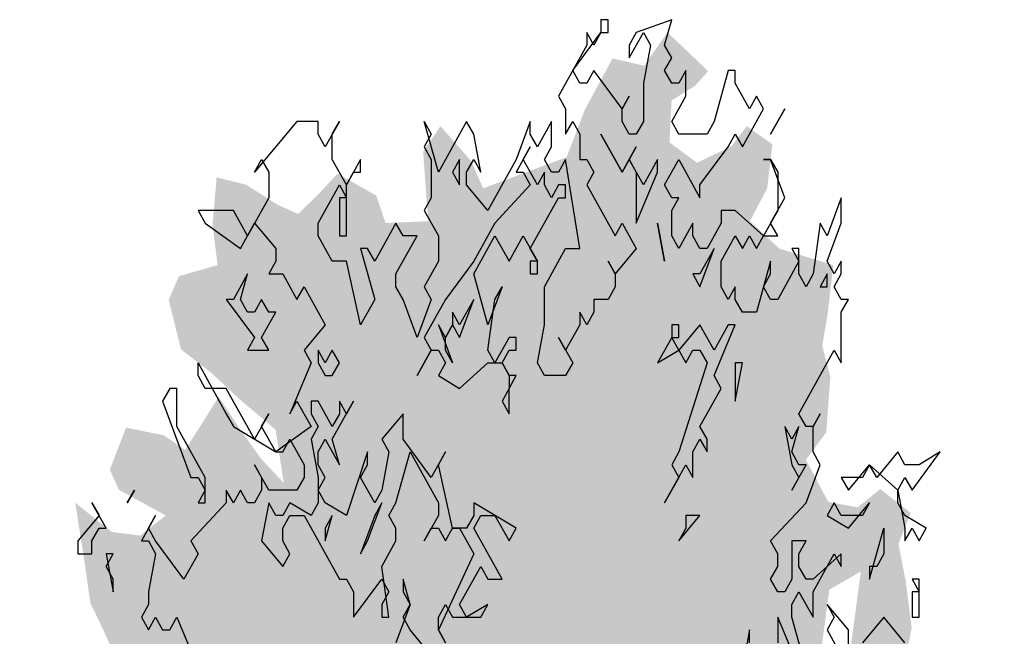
# Model space of a CAD drawing. Extents: x 2 to 315, y 0 to 17.
# Tile 36 of 69: x 173.301 to 174.791, y 7.371 to 8.303. Entities that reach past the tile are written whole.
import ezdxf

# ---------------------------------------------------------------- set-up
doc = ezdxf.new("R2010")
doc.units = 0
doc.header["$MEASUREMENT"] = 0
doc.layers.add('Süd_Ansicht_4_P_ZE_SYMBOL', color=7, linetype='Continuous')

msp = doc.modelspace()

# ---------------------------------------------------------------- hatches: boundary and pattern name
at = {"layer": 'Süd_Ansicht_4_P_ZE_SYMBOL', "linetype": 'Continuous', "lineweight": 18, "ltscale": 1000}
h = msp.add_hatch(color=255, dxfattribs=at)
h.paths.add_polyline_path([(174.497, 6.9375), (174.5447, 6.9458), (174.5878, 6.9845), (174.634, 7.0011), (174.691, 7.0177), (174.7187, 7.0482), (174.7433, 7.0316), (174.7572, 6.9502), (174.7633, 6.8921), (174.7264, 6.8423), (174.7433, 6.8146), (174.791, 6.8146), (174.7741, 6.7703), (174.7495, 6.7482), (174.7525, 6.7039), (174.7587, 6.6707), (174.7556, 6.6457), (174.7418, 6.5932), (174.7495, 6.5323), (174.7356, 6.4742), (174.7479, 6.3994), (174.6925, 6.3468), (174.6586, 6.3302), (174.597, 6.3358), (174.5355, 6.2943), (174.5462, 6.2378), (174.5339, 6.0939), (174.5031, 6.1077), (174.4554, 6.0302), (174.4323, 5.9942), (174.3815, 5.9832), (174.3307, 5.961), (174.2876, 5.8725), (174.2383, 5.8835), (174.2199, 5.914), (174.1614, 5.78), (174.129, 5.6444), (174.0998, 5.5088), (174.089, 5.4092), (174.0952, 5.3034), (174.049, 5.3261), (174.0136, 5.3034), (173.9717, 5.3034), (173.9655, 5.4092), (173.9378, 5.5503), (173.9178, 5.6306), (173.8978, 5.7274), (173.887, 5.7966), (173.8716, 5.8686), (173.8501, 5.9101), (173.8254, 5.9627), (173.7977, 6.007), (173.7592, 6.0153), (173.7346, 6.0125), (173.7361, 6.043), (173.7192, 6.0568), (173.6668, 6.0319), (173.6499, 6.007), (173.6237, 6.0291), (173.6145, 6.0513), (173.6022, 6.0263), (173.6037, 5.9627), (173.5791, 6.0402), (173.5545, 6.0872), (173.5406, 6.0125), (173.5267, 5.9793), (173.4929, 5.9931), (173.4944, 6.0651), (173.4621, 6.0734), (173.4375, 6.0762), (173.4359, 6.1537), (173.4051, 6.1564), (173.3805, 6.1537), (173.3636, 6.2035), (173.3851, 6.2395), (173.3589, 6.2616), (173.3389, 6.2782), (173.382, 6.3529), (173.4005, 6.3861), (173.3574, 6.3806), (173.3235, 6.4188), (173.3605, 6.4686), (173.3882, 6.488), (173.3759, 6.5323), (173.3297, 6.5129), (173.3012, 6.5129), (173.3112, 6.5987), (173.322, 6.6402), (173.3651, 6.6236), (173.3743, 6.6291), (173.3697, 6.69), (173.382, 6.7537), (173.3143, 6.7841), (173.3328, 6.8423), (173.3435, 6.8755), (173.3266, 6.9364), (173.3251, 7.0249), (173.3512, 7.1301), (173.402, 7.1771), (173.4344, 7.2159), (173.4821, 7.238), (173.5283, 7.2353), (173.5806, 7.2408), (173.5837, 7.2712), (173.5483, 7.2768), (173.5298, 7.2851), (173.4759, 7.2906), (173.4529, 7.3238), (173.4282, 7.3792), (173.4082, 7.4207), (173.3974, 7.4954), (173.3851, 7.5729), (173.4405, 7.5286), (173.4836, 7.5231), (173.5221, 7.5535), (173.4513, 7.5923), (173.4375, 7.6227), (173.4621, 7.6864), (173.5191, 7.6748), (173.5514, 7.6526), (173.5745, 7.6886), (173.6022, 7.7329), (173.6391, 7.6775), (173.6668, 7.6388), (173.7007, 7.6028), (173.6884, 7.6831), (173.633, 7.7301), (173.5914, 7.7689), (173.5452, 7.8048), (173.5267, 7.8796), (173.5421, 7.9155), (173.6006, 7.9322), (173.593, 7.993), (173.5991, 8.065), (173.6438, 8.0539), (173.6915, 8.0235), (173.7223, 8.0096), (173.7484, 8.0346), (173.7823, 8.0705), (173.8408, 8.0373), (173.8547, 7.9958), (173.9193, 7.9986), (173.9116, 8.1037), (173.9378, 8.1425), (173.984, 8.0899), (174.0025, 8.0484), (174.1287, 8.0954), (174.1564, 8.1674), (174.1983, 8.2449), (174.246, 8.2338), (174.2814, 8.2842), (174.343, 8.2255), (174.323, 8.2034), (174.2876, 8.1812), (174.2845, 8.1176), (174.3261, 8.0871), (174.3784, 8.112), (174.4015, 8.1425), (174.44, 8.1148), (174.4323, 8.0484), (174.4061, 7.9986), (174.4508, 7.9571), (174.5324, 7.9322), (174.5232, 7.8547), (174.5155, 7.8104), (174.5278, 7.7633), (174.5216, 7.6792), (174.4908, 7.6377), (174.5247, 7.574), (174.5693, 7.5657), (174.6032, 7.5934), (174.6494, 7.5574), (174.6309, 7.5104), (174.6417, 7.455), (174.6509, 7.3831), (174.6371, 7.3166), (174.6479, 7.2862), (174.6925, 7.3166), (174.7279, 7.2696), (174.7048, 7.2253), (174.7002, 7.1838), (174.6971, 7.1091), (174.6771, 7.0703), (174.6571, 7.1118), (174.6171, 7.1367), (174.5524, 7.0897), (174.5355, 7.0316), (174.4939, 7.0011)], flags=0)
h.paths.add_polyline_path([(173.9751, 5.9931), (173.9935, 5.9793), (173.9874, 5.8354), (173.9858, 5.7164), (173.9689, 5.8105), (173.9458, 5.8935), (173.9243, 6.0042), (173.932, 6.0208)], flags=0)
h.paths.add_polyline_path([(174.032, 5.888), (174.0567, 5.9904), (174.089, 6.0513), (174.1013, 6.0291), (174.1121, 5.9821), (174.1152, 5.8741), (174.1152, 5.7717), (174.0921, 5.6555), (174.0705, 5.5558), (174.0428, 5.4202), (174.032, 5.5642), (174.0243, 5.7773)], flags=0)
h.paths.add_polyline_path([(174.614, 6.5478), (174.6663, 6.6114), (174.6848, 6.6585), (174.5863, 6.6502), (174.5647, 6.6031)], flags=0)
h.paths.add_polyline_path([(174.5262, 7.4412), (174.574, 7.4688), (174.5524, 7.3083), (174.5093, 7.3139)], flags=0)

# ---------------------------------------------------------------- linework, layer by layer
at = {"layer": 'Süd_Ansicht_4_P_ZE_SYMBOL', "linetype": 'Continuous', "ltscale": 1000}
for p, q in [((174.1914, 8.3034), (174.1807, 8.3034)), ((174.1807, 8.3034), (174.1807, 8.2842)), ((174.1914, 8.2842), (174.1914, 8.3034)), ((174.2877, 8.3034), (174.2342, 8.2842)), ((174.277, 8.265), (174.2877, 8.3034)), ((174.1379, 8.2265), (174.1807, 8.2842)), ((174.17, 8.265), (174.1593, 8.2842)), ((174.1593, 8.2842), (174.1593, 8.265)), ((174.1807, 8.2842), (174.17, 8.265)), ((174.1807, 8.2842), (174.1914, 8.2842)), ((174.2235, 8.2457), (174.2449, 8.2842)), ((174.2342, 8.2842), (174.2235, 8.265)), ((174.2449, 8.2842), (174.2556, 8.265)), ((174.1593, 8.265), (174.1165, 8.188)), ((174.2235, 8.265), (174.2235, 8.2457)), ((174.2556, 8.265), (174.2449, 8.2073)), ((174.2877, 8.2457), (174.277, 8.265)), ((174.277, 8.2265), (174.2877, 8.2457)), ((174.1486, 8.2073), (174.1379, 8.2265)), ((174.17, 8.2265), (174.1593, 8.2073)), ((174.2128, 8.1688), (174.17, 8.2265)), ((174.2877, 8.2073), (174.277, 8.2265)), ((174.3091, 8.2265), (174.2984, 8.2073)), ((174.3091, 8.188), (174.3091, 8.2265)), ((174.3733, 8.2265), (174.3519, 8.1496)), ((174.384, 8.2265), (174.3733, 8.2265)), ((174.384, 8.2073), (174.384, 8.2265)), ((174.1593, 8.2073), (174.1486, 8.2073)), ((174.2449, 8.2073), (174.2449, 8.1496)), ((174.2984, 8.2073), (174.2877, 8.2073)), ((174.4054, 8.1688), (174.384, 8.2073)), ((174.1165, 8.188), (174.1272, 8.1688)), ((174.2128, 8.1688), (174.2235, 8.188)), ((174.2235, 8.188), (174.2128, 8.1688)), ((174.2877, 8.1496), (174.3091, 8.188)), ((174.4161, 8.188), (174.4054, 8.1688)), ((174.4268, 8.1688), (174.4161, 8.188)), ((174.1272, 8.1688), (174.1272, 8.1303)), ((174.2128, 8.1496), (174.2128, 8.1688)), ((174.3947, 8.1111), (174.4268, 8.1688)), ((174.4589, 8.1688), (174.4375, 8.1303)), ((174.4375, 8.1303), (174.4589, 8.1688)), ((173.7207, 8.1496), (173.6566, 8.0727)), ((173.7528, 8.1496), (173.7207, 8.1496)), ((173.7528, 8.1303), (173.7528, 8.1496)), ((173.7849, 8.1496), (173.7635, 8.1111)), ((173.7742, 8.1303), (173.7849, 8.1496)), ((173.9347, 8.0727), (173.9133, 8.1496)), ((173.9133, 8.1496), (173.924, 8.1303)), ((173.9775, 8.1496), (173.9347, 8.0727)), ((173.9882, 8.1303), (173.9775, 8.1496)), ((174.0738, 8.1496), (174.0524, 8.0919)), ((174.0738, 8.1303), (174.0738, 8.1496)), ((174.1059, 8.1496), (174.0845, 8.1111)), ((174.1059, 8.1111), (174.1059, 8.1496)), ((174.1272, 8.1303), (174.1379, 8.1496)), ((174.1379, 8.1496), (174.1486, 8.1303)), ((174.2235, 8.1303), (174.2128, 8.1496)), ((174.2449, 8.1496), (174.2342, 8.1303)), ((174.2984, 8.1303), (174.2877, 8.1496)), ((174.3519, 8.1496), (174.3412, 8.1303)), ((173.7635, 8.1111), (173.7528, 8.1303)), ((173.7742, 8.0919), (173.7742, 8.1303)), ((173.924, 8.1303), (173.9133, 8.1111)), ((173.9989, 8.0727), (173.9882, 8.1303)), ((174.0845, 8.1111), (174.0738, 8.1303)), ((174.1486, 8.1303), (174.1486, 8.0919)), ((174.2128, 8.0727), (174.1807, 8.1303)), ((174.1807, 8.1303), (174.2128, 8.0727)), ((174.2342, 8.1303), (174.2235, 8.1303)), ((174.3412, 8.1303), (174.2984, 8.1303)), ((174.3733, 8.1111), (174.384, 8.1303)), ((174.384, 8.1303), (174.3947, 8.1111)), ((173.9133, 8.1111), (173.924, 8.0919)), ((174.0738, 8.1111), (174.0524, 8.0727)), ((174.0631, 8.0919), (174.0738, 8.1111)), ((174.0952, 8.0919), (174.1059, 8.1111)), ((174.2342, 8.1111), (174.2128, 8.0727)), ((174.2235, 8.0919), (174.2342, 8.1111)), ((174.3305, 8.0534), (174.3733, 8.1111)), ((173.6566, 8.0727), (173.6673, 8.0919)), ((173.6673, 8.0919), (173.678, 8.0727)), ((173.7956, 8.0534), (173.7742, 8.0919)), ((173.817, 8.0919), (173.7956, 8.0534)), ((173.817, 8.0727), (173.817, 8.0919)), ((173.924, 8.0919), (173.924, 8.0342)), ((173.9668, 8.0919), (173.9561, 8.0727)), ((173.9668, 8.0534), (173.9668, 8.0919)), ((173.9775, 8.0727), (173.9882, 8.0919)), ((173.9882, 8.0919), (173.9989, 8.0727)), ((174.0524, 8.0919), (174.0096, 8.015)), ((174.0845, 8.0534), (174.0631, 8.0919)), ((174.1059, 8.0727), (174.0952, 8.0919)), ((174.1272, 8.0919), (174.1165, 8.0727)), ((174.1486, 7.9573), (174.1272, 8.0919)), ((174.1486, 8.0919), (174.1593, 8.0919)), ((174.1593, 8.0919), (174.17, 8.0727)), ((174.2128, 8.0727), (174.2235, 8.0919)), ((174.2235, 8.0919), (174.2342, 8.0727)), ((174.2449, 8.0534), (174.2235, 8.0919)), ((174.2663, 8.0919), (174.2449, 8.0534)), ((174.2663, 8.0727), (174.2663, 8.0919)), ((174.277, 8.0534), (174.2984, 8.0919)), ((174.2984, 8.0919), (174.3305, 8.0342)), ((174.4375, 8.0919), (174.4268, 8.0919)), ((174.4268, 8.0919), (174.4375, 8.0919)), ((174.4589, 8.0342), (174.4375, 8.0919)), ((174.4375, 8.0919), (174.4482, 8.0727)), ((173.678, 8.0727), (173.678, 8.0342)), ((173.7956, 8.0534), (173.8063, 8.0727)), ((173.8063, 8.0727), (173.817, 8.0727)), ((173.9561, 8.0727), (173.9668, 8.0534)), ((173.9775, 8.0534), (173.9775, 8.0727)), ((174.0524, 8.0727), (174.0631, 8.0727)), ((174.0631, 8.0727), (174.0738, 8.0534)), ((174.0952, 8.0727), (174.0845, 8.0534)), ((174.0952, 8.0534), (174.0952, 8.0727)), ((174.1165, 8.0727), (174.1059, 8.0727)), ((174.17, 8.0727), (174.1593, 8.0534)), ((174.2342, 8.0727), (174.2342, 7.9957)), ((174.2342, 7.9957), (174.2663, 8.0727)), ((174.4482, 8.0727), (174.4482, 8.015)), ((173.7528, 7.9957), (173.7849, 8.0534)), ((173.7849, 8.0534), (173.7956, 8.0342)), ((173.7956, 7.9765), (173.7956, 8.0534)), ((174.0096, 8.015), (173.9775, 8.0534)), ((174.0738, 8.0534), (174.0203, 7.9957)), ((174.1059, 8.0342), (174.0952, 8.0534)), ((174.1165, 8.0534), (174.1059, 8.0342)), ((174.1272, 8.0534), (174.1165, 8.0534)), ((174.1272, 8.0342), (174.1272, 8.0534)), ((174.1593, 8.0534), (174.2021, 7.9765)), ((174.2877, 8.0342), (174.277, 8.0534)), ((174.3305, 8.0342), (174.3305, 8.0534)), ((173.678, 8.0342), (173.6459, 7.9765)), ((173.7956, 8.0342), (173.7849, 8.0342)), ((173.7849, 8.0342), (173.7849, 7.9765)), ((173.924, 8.0342), (173.9133, 8.015)), ((174.0738, 7.9573), (174.1165, 8.0342)), ((174.1165, 8.0342), (174.1272, 8.0342)), ((174.2877, 8.015), (174.2984, 8.0342)), ((174.2984, 8.0342), (174.2877, 8.0342)), ((174.4375, 7.9957), (174.4589, 8.0342)), ((174.5444, 8.0342), (174.5231, 7.9765)), ((174.5444, 7.9957), (174.5444, 8.0342)), ((173.6245, 8.015), (173.571, 8.015)), ((173.571, 8.015), (173.5817, 7.9957)), ((173.6459, 7.9765), (173.6245, 8.015)), ((173.9133, 8.015), (173.9347, 7.9765)), ((174.2877, 7.9765), (174.2877, 8.015)), ((174.384, 8.015), (174.3626, 8.015)), ((174.3626, 8.015), (174.3626, 7.9957)), ((174.4268, 7.9765), (174.384, 8.015)), ((174.4482, 8.015), (174.4268, 7.9765)), ((173.5817, 7.9957), (173.6352, 7.9573)), ((173.6352, 7.9573), (173.6566, 7.9957)), ((173.6566, 7.9957), (173.6886, 7.9573)), ((173.7528, 7.9765), (173.7528, 7.9957)), ((173.8705, 7.9957), (173.8384, 7.938)), ((173.8812, 7.9765), (173.8705, 7.9957)), ((174.0203, 7.9957), (173.9882, 7.938)), ((174.2021, 7.9765), (174.2128, 7.9957)), ((174.2128, 7.9957), (174.2342, 7.9573)), ((174.2663, 7.9957), (174.277, 7.938)), ((174.277, 7.938), (174.2663, 7.9957)), ((174.3198, 7.9957), (174.2984, 7.9573)), ((174.3198, 7.9765), (174.3198, 7.9957)), ((174.3626, 7.9957), (174.3412, 7.9573)), ((174.4482, 7.9765), (174.4375, 7.9957)), ((174.5124, 7.9957), (174.5017, 7.9188)), ((174.5231, 7.9765), (174.5124, 7.9957)), ((174.5231, 7.938), (174.5444, 7.9957)), ((173.7742, 7.938), (173.7528, 7.9765)), ((173.7849, 7.9765), (173.7956, 7.9765)), ((173.8705, 7.9188), (173.9026, 7.9765)), ((173.9026, 7.9765), (173.8812, 7.9765)), ((173.9347, 7.9765), (173.9347, 7.938)), ((173.9882, 7.9188), (174.0203, 7.9765)), ((174.0203, 7.9765), (174.0417, 7.938)), ((174.0417, 7.938), (174.0631, 7.9765)), ((174.0631, 7.9765), (174.0845, 7.938)), ((174.2984, 7.9573), (174.2877, 7.9765)), ((174.3305, 7.9573), (174.3198, 7.9765)), ((174.3626, 7.938), (174.384, 7.9765)), ((174.384, 7.9765), (174.3947, 7.9573)), ((174.3947, 7.9573), (174.4054, 7.9765)), ((174.4054, 7.9765), (174.4161, 7.9573)), ((174.4161, 7.9573), (174.4268, 7.9765)), ((174.4268, 7.9765), (174.4482, 7.9765)), ((173.6886, 7.9573), (173.6886, 7.938)), ((173.8277, 7.9573), (173.817, 7.9573)), ((173.817, 7.9573), (173.8384, 7.8803)), ((173.8384, 7.938), (173.8277, 7.9573)), ((174.0845, 7.938), (174.0738, 7.9573)), ((174.0952, 7.8996), (174.1272, 7.9573)), ((174.1272, 7.9573), (174.1486, 7.9573)), ((174.2342, 7.9573), (174.2021, 7.9188)), ((174.3412, 7.9573), (174.3305, 7.9573)), ((174.3305, 7.8996), (174.3519, 7.9573)), ((174.3519, 7.9573), (174.3305, 7.9188)), ((174.4803, 7.9573), (174.4696, 7.9573)), ((174.4696, 7.9573), (174.4803, 7.938)), ((174.4803, 7.9188), (174.4803, 7.9573)), ((173.6886, 7.938), (173.678, 7.9188)), ((173.7956, 7.938), (173.7742, 7.938)), ((173.817, 7.8419), (173.7956, 7.938)), ((173.9347, 7.938), (173.9133, 7.8996)), ((173.9882, 7.938), (173.9454, 7.8803)), ((174.0845, 7.938), (174.0738, 7.938)), ((174.0738, 7.938), (174.0738, 7.9188)), ((174.0845, 7.9188), (174.0845, 7.938)), ((174.2021, 7.9188), (174.1914, 7.938)), ((174.1914, 7.938), (174.2021, 7.9188)), ((174.3626, 7.8996), (174.3626, 7.938)), ((174.4375, 7.938), (174.4161, 7.8611)), ((174.4375, 7.9188), (174.4375, 7.938)), ((174.4803, 7.938), (174.4482, 7.8803)), ((174.5338, 7.9188), (174.5231, 7.938)), ((174.5444, 7.938), (174.5338, 7.9188)), ((174.5444, 7.9188), (174.5444, 7.938)), ((173.6459, 7.9188), (173.6245, 7.8803)), ((173.6352, 7.8803), (173.6459, 7.9188)), ((173.678, 7.9188), (173.6993, 7.9188)), ((173.6993, 7.9188), (173.7207, 7.8803)), ((173.8705, 7.8996), (173.8705, 7.9188)), ((174.0096, 7.8419), (173.9882, 7.9188)), ((174.0738, 7.9188), (174.0845, 7.9188)), ((174.2021, 7.9188), (174.2021, 7.8996)), ((174.3198, 7.9188), (174.3305, 7.8996)), ((174.3305, 7.9188), (174.3198, 7.9188)), ((174.4268, 7.8996), (174.4375, 7.9188)), ((174.491, 7.8996), (174.4803, 7.9188)), ((174.5017, 7.9188), (174.491, 7.8996)), ((174.5231, 7.9188), (174.5124, 7.8996)), ((174.5231, 7.8996), (174.5231, 7.9188)), ((174.5338, 7.8996), (174.5444, 7.9188)), ((173.7207, 7.8803), (173.7314, 7.8996)), ((173.7314, 7.8996), (173.7635, 7.8419)), ((173.8812, 7.8803), (173.8705, 7.8996)), ((173.9133, 7.8996), (173.924, 7.8803)), ((174.031, 7.8996), (174.0096, 7.8419)), ((174.0203, 7.8803), (174.031, 7.8996)), ((174.0952, 7.8419), (174.0952, 7.8996)), ((174.2021, 7.8996), (174.1914, 7.8803)), ((174.3733, 7.8803), (174.3626, 7.8996)), ((174.384, 7.8996), (174.3733, 7.8803)), ((174.384, 7.8803), (174.384, 7.8996)), ((174.4375, 7.8803), (174.4268, 7.8996)), ((174.5124, 7.8996), (174.5231, 7.8996)), ((174.5444, 7.8803), (174.5338, 7.8996)), ((173.6138, 7.8803), (173.6566, 7.8227)), ((173.6245, 7.8803), (173.6138, 7.8803)), ((173.6459, 7.8611), (173.6352, 7.8803)), ((173.6673, 7.8803), (173.6566, 7.8611)), ((173.678, 7.8611), (173.6673, 7.8803)), ((173.8384, 7.8803), (173.817, 7.8419)), ((173.9026, 7.8227), (173.8812, 7.8803)), ((173.924, 7.8803), (173.9026, 7.8227)), ((173.9454, 7.8803), (173.9133, 7.8227)), ((173.9668, 7.8227), (173.9882, 7.8803)), ((173.9882, 7.8803), (173.9668, 7.8419)), ((174.0096, 7.8034), (174.0203, 7.8803)), ((174.1914, 7.8803), (174.17, 7.8803)), ((174.17, 7.8803), (174.17, 7.8611)), ((174.3947, 7.8611), (174.384, 7.8803)), ((174.4482, 7.8803), (174.4375, 7.8803)), ((174.5444, 7.8611), (174.5551, 7.8803)), ((174.5551, 7.8803), (174.5444, 7.8803)), ((173.6566, 7.8611), (173.6459, 7.8611)), ((173.6673, 7.8227), (173.6886, 7.8611)), ((173.6886, 7.8611), (173.678, 7.8611)), ((173.9561, 7.8611), (173.9561, 7.8419)), ((173.9668, 7.8419), (173.9561, 7.8611)), ((174.1593, 7.8419), (174.1486, 7.8611)), ((174.1486, 7.8611), (174.1486, 7.8419)), ((174.17, 7.8611), (174.1593, 7.8419)), ((174.4161, 7.8611), (174.3947, 7.8611)), ((174.5444, 7.7842), (174.5444, 7.8611)), ((173.7635, 7.8419), (173.7314, 7.8034)), ((173.9454, 7.8227), (173.9347, 7.8419)), ((173.9347, 7.8419), (173.9561, 7.7842)), ((173.9561, 7.8419), (173.9454, 7.8227)), ((173.9454, 7.8227), (173.9561, 7.8419)), ((173.9561, 7.8419), (173.9668, 7.8227)), ((174.0845, 7.7842), (174.0952, 7.8419)), ((174.1486, 7.8419), (174.1272, 7.8034)), ((174.2984, 7.8419), (174.2877, 7.8419)), ((174.2877, 7.8419), (174.2877, 7.8227)), ((174.3305, 7.8419), (174.2984, 7.8034)), ((174.2984, 7.8227), (174.2984, 7.8419)), ((174.3519, 7.8034), (174.3305, 7.8419)), ((174.3519, 7.765), (174.384, 7.8419)), ((174.3733, 7.8419), (174.3519, 7.8034)), ((174.384, 7.8419), (174.3733, 7.8419)), ((173.6566, 7.8227), (173.6459, 7.8034)), ((173.678, 7.8034), (173.6673, 7.8227)), ((173.9133, 7.8227), (173.924, 7.8034)), ((173.9454, 7.8034), (173.9454, 7.8227)), ((174.0417, 7.8227), (174.0203, 7.7842)), ((174.0524, 7.8227), (174.0417, 7.8227)), ((174.0524, 7.8034), (174.0524, 7.8227)), ((174.1272, 7.8034), (174.1165, 7.8227)), ((174.1165, 7.8227), (174.1379, 7.7842)), ((174.2877, 7.8227), (174.2663, 7.7842)), ((174.2984, 7.8034), (174.2877, 7.8227)), ((174.2877, 7.8227), (174.2984, 7.8227)), ((173.6459, 7.8034), (173.678, 7.8034)), ((173.7314, 7.8034), (173.7421, 7.7842)), ((173.7528, 7.8034), (173.7528, 7.7842)), ((173.7635, 7.7842), (173.7528, 7.8034)), ((173.7742, 7.8034), (173.7635, 7.7842)), ((173.7849, 7.7842), (173.7742, 7.8034)), ((173.924, 7.8034), (173.9026, 7.765)), ((173.9026, 7.765), (173.924, 7.8034)), ((173.924, 7.8034), (173.9347, 7.8034)), ((173.9347, 7.8034), (173.9454, 7.7842)), ((173.9561, 7.7842), (173.9454, 7.8034)), ((174.0203, 7.7842), (174.0096, 7.8034)), ((174.031, 7.7842), (174.0417, 7.8034)), ((174.0417, 7.8034), (174.0524, 7.8034)), ((174.2663, 7.7842), (174.2984, 7.8034)), ((174.2984, 7.8034), (174.3091, 7.7842)), ((174.3091, 7.7842), (174.3198, 7.8034)), ((174.3198, 7.8034), (174.3305, 7.8034)), ((174.3305, 7.8034), (174.3412, 7.7842)), ((174.4803, 7.7073), (174.5338, 7.8034)), ((174.5338, 7.8034), (174.5444, 7.7842)), ((173.571, 7.765), (173.571, 7.7842)), ((173.571, 7.7842), (173.6138, 7.7073)), ((173.7421, 7.7842), (173.71, 7.7073)), ((173.7528, 7.7842), (173.7635, 7.765)), ((173.7742, 7.765), (173.7849, 7.7842)), ((173.9454, 7.7842), (173.9347, 7.765)), ((173.9668, 7.7457), (174.0096, 7.7842)), ((174.0096, 7.7842), (174.031, 7.7842)), ((174.031, 7.7842), (174.0417, 7.765)), ((174.0417, 7.765), (174.031, 7.7842)), ((174.0952, 7.765), (174.0845, 7.7842)), ((174.1379, 7.7842), (174.1272, 7.765)), ((174.3412, 7.7842), (174.2984, 7.6496)), ((174.384, 7.7265), (174.3947, 7.7842)), ((174.3947, 7.7842), (174.384, 7.7842)), ((174.384, 7.7842), (174.384, 7.7265)), ((173.5817, 7.7457), (173.571, 7.765)), ((173.7635, 7.765), (173.7742, 7.765)), ((173.9347, 7.765), (173.9668, 7.7457)), ((174.0417, 7.765), (174.0417, 7.7457)), ((174.0417, 7.7457), (174.0524, 7.765)), ((174.0524, 7.765), (174.0417, 7.765)), ((174.1272, 7.765), (174.0952, 7.765)), ((174.3626, 7.7457), (174.3519, 7.765)), ((173.5282, 7.7457), (173.5175, 7.7265)), ((173.5389, 7.7457), (173.5282, 7.7457)), ((173.5389, 7.688), (173.5389, 7.7457)), ((173.6138, 7.7457), (173.5817, 7.7457)), ((173.6566, 7.6688), (173.6138, 7.7457)), ((174.0417, 7.7457), (174.031, 7.7265)), ((174.0417, 7.7073), (174.0417, 7.7457)), ((174.3305, 7.688), (174.3626, 7.7457)), ((173.5175, 7.7265), (173.5603, 7.6111)), ((173.71, 7.7073), (173.7207, 7.7265)), ((173.7207, 7.7265), (173.7421, 7.688)), ((173.7528, 7.7265), (173.7421, 7.7265)), ((173.7421, 7.7265), (173.7421, 7.7073)), ((173.7742, 7.688), (173.7528, 7.7265)), ((173.7742, 7.6688), (173.8063, 7.7265)), ((173.7849, 7.7265), (173.7849, 7.7073)), ((173.7956, 7.7073), (173.7849, 7.7265)), ((173.8063, 7.7265), (173.7956, 7.7073)), ((174.031, 7.7265), (174.0417, 7.7073)), ((173.6138, 7.7073), (173.6245, 7.688)), ((173.678, 7.7073), (173.6566, 7.6688)), ((173.6673, 7.688), (173.678, 7.7073)), ((173.7421, 7.7073), (173.7528, 7.688)), ((173.7849, 7.7073), (173.7742, 7.688)), ((173.8812, 7.7073), (173.8491, 7.6688)), ((173.8812, 7.6688), (173.8812, 7.7073)), ((174.491, 7.688), (174.4803, 7.7073)), ((174.5017, 7.688), (174.5124, 7.7073)), ((174.5124, 7.7073), (174.5017, 7.688)), ((173.5817, 7.6111), (173.5389, 7.688)), ((173.6245, 7.688), (173.6886, 7.6496)), ((173.6886, 7.6496), (173.6673, 7.688)), ((173.7421, 7.688), (173.6886, 7.6496)), ((173.7528, 7.688), (173.7421, 7.6688)), ((174.3412, 7.6688), (174.3305, 7.688)), ((174.4589, 7.688), (174.4696, 7.6303)), ((174.4696, 7.6688), (174.4589, 7.688)), ((174.4696, 7.6496), (174.4803, 7.688)), ((174.4803, 7.688), (174.4696, 7.6688)), ((174.5017, 7.688), (174.491, 7.688)), ((174.5017, 7.6496), (174.5017, 7.688)), ((173.6993, 7.6496), (173.71, 7.6688)), ((173.71, 7.6688), (173.7314, 7.6303)), ((173.7421, 7.6688), (173.7528, 7.6111)), ((173.7528, 7.6496), (173.7635, 7.6688)), ((173.7635, 7.6688), (173.7849, 7.6303)), ((173.7849, 7.6303), (173.7742, 7.6688)), ((173.8491, 7.6688), (173.8598, 7.6496)), ((173.924, 7.6111), (173.8812, 7.6688)), ((174.3198, 7.6496), (174.3305, 7.6688)), ((174.3305, 7.6688), (174.3412, 7.6496)), ((174.3412, 7.6496), (174.3412, 7.6688)), ((173.6886, 7.6496), (173.6993, 7.6496)), ((173.7528, 7.6303), (173.7528, 7.6496)), ((173.8277, 7.6496), (173.7956, 7.5534)), ((173.8277, 7.6303), (173.8277, 7.6496)), ((173.8598, 7.6496), (173.8491, 7.5919)), ((173.8705, 7.5727), (173.8919, 7.6496)), ((173.8919, 7.6496), (173.9347, 7.5727)), ((173.9454, 7.6496), (173.924, 7.6111)), ((173.9347, 7.6303), (173.9454, 7.6496)), ((174.2984, 7.6496), (174.2877, 7.6303)), ((174.3198, 7.6111), (174.3198, 7.6496)), ((174.4803, 7.6303), (174.4696, 7.6496)), ((174.5124, 7.6303), (174.5017, 7.6496)), ((174.63, 7.6496), (174.5979, 7.6111)), ((174.6407, 7.6303), (174.63, 7.6496)), ((174.6514, 7.5919), (174.6942, 7.6496)), ((174.6942, 7.6496), (174.6621, 7.6303)), ((173.678, 7.5919), (173.6566, 7.6303)), ((173.6566, 7.6303), (173.6673, 7.6111)), ((173.7314, 7.6303), (173.7314, 7.6111)), ((173.7635, 7.6111), (173.7528, 7.6303)), ((173.817, 7.6111), (173.8277, 7.6303)), ((173.9561, 7.5342), (173.9347, 7.6303)), ((174.277, 7.5727), (174.3091, 7.6303)), ((174.2877, 7.6303), (174.2984, 7.6111)), ((174.3091, 7.6303), (174.3198, 7.6111)), ((174.4696, 7.6303), (174.4803, 7.6111)), ((174.4696, 7.5919), (174.491, 7.6303)), ((174.491, 7.6303), (174.4803, 7.6303)), ((174.491, 7.5727), (174.5124, 7.6303)), ((174.5551, 7.5919), (174.5872, 7.6303)), ((174.5872, 7.6303), (174.5765, 7.6111)), ((174.5979, 7.6111), (174.5872, 7.6303)), ((174.5872, 7.6303), (174.63, 7.5919)), ((174.6621, 7.6303), (174.6407, 7.6303)), ((173.5603, 7.6111), (173.571, 7.6111)), ((173.571, 7.6111), (173.5817, 7.5919)), ((173.5817, 7.5727), (173.5817, 7.6111)), ((173.6673, 7.6111), (173.6673, 7.5919)), ((173.7314, 7.6111), (173.7207, 7.5919)), ((173.7528, 7.6111), (173.7528, 7.5727)), ((173.7528, 7.5919), (173.7635, 7.6111)), ((173.8384, 7.5727), (173.817, 7.6111)), ((174.2984, 7.6111), (174.277, 7.5727)), ((174.4803, 7.6111), (174.4696, 7.5919)), ((174.5765, 7.6111), (174.5444, 7.6111)), ((174.5444, 7.6111), (174.5551, 7.5919)), ((174.63, 7.5919), (174.6407, 7.6111)), ((174.6407, 7.6111), (174.6514, 7.5919)), ((173.4747, 7.5919), (173.464, 7.5727)), ((173.464, 7.5727), (173.4747, 7.5919)), ((173.5817, 7.5919), (173.571, 7.5727)), ((173.6245, 7.5727), (173.6138, 7.5919)), ((173.6138, 7.5919), (173.6138, 7.5727)), ((173.6352, 7.5919), (173.6245, 7.5727)), ((173.6459, 7.5727), (173.6352, 7.5919)), ((173.6673, 7.5919), (173.6566, 7.5727)), ((173.7207, 7.5919), (173.678, 7.5919)), ((173.7635, 7.5727), (173.7528, 7.5919)), ((173.8491, 7.5919), (173.8384, 7.5727)), ((174.63, 7.5919), (174.6407, 7.5342)), ((174.63, 7.5727), (174.63, 7.5919)), ((173.4319, 7.5342), (173.4105, 7.5727)), ((173.4105, 7.5727), (173.4212, 7.5534)), ((173.6138, 7.5727), (173.5603, 7.515)), ((173.571, 7.5727), (173.5817, 7.5727)), ((173.6566, 7.5727), (173.6459, 7.5727)), ((173.678, 7.5727), (173.6673, 7.515)), ((173.6886, 7.5534), (173.678, 7.5727)), ((173.71, 7.5727), (173.6993, 7.5534)), ((173.7421, 7.5534), (173.71, 7.5727)), ((173.7528, 7.5727), (173.7421, 7.5534)), ((173.7956, 7.5534), (173.7635, 7.5727)), ((173.8277, 7.515), (173.8491, 7.5727)), ((173.8491, 7.5727), (173.8384, 7.5534)), ((173.8598, 7.5534), (173.8705, 7.5727)), ((173.9347, 7.5727), (173.9347, 7.5534)), ((174.0524, 7.5342), (173.9882, 7.5727)), ((173.9882, 7.5727), (173.9882, 7.5534)), ((174.4375, 7.515), (174.491, 7.5727)), ((174.5338, 7.5727), (174.5231, 7.5534)), ((174.5444, 7.5534), (174.5338, 7.5727)), ((174.5551, 7.5342), (174.5872, 7.5727)), ((174.5872, 7.5727), (174.5765, 7.5534)), ((174.6407, 7.5534), (174.63, 7.5727)), ((173.4212, 7.5534), (173.3891, 7.515)), ((173.5068, 7.5534), (173.4854, 7.515)), ((173.4961, 7.5342), (173.5068, 7.5534)), ((173.6993, 7.5534), (173.6886, 7.5534)), ((173.6993, 7.5342), (173.71, 7.5534)), ((173.71, 7.5534), (173.7314, 7.5534)), ((173.7314, 7.5534), (173.7849, 7.4573)), ((173.7635, 7.515), (173.7742, 7.5534)), ((173.7742, 7.5534), (173.7635, 7.5342)), ((173.8384, 7.5534), (173.817, 7.4957)), ((173.8705, 7.5342), (173.8598, 7.5534)), ((173.9347, 7.5534), (173.9133, 7.515)), ((173.9882, 7.5534), (173.9775, 7.5342)), ((173.9882, 7.5342), (173.9989, 7.5534)), ((173.9989, 7.5534), (174.0203, 7.5534)), ((174.0203, 7.5534), (174.0417, 7.515)), ((174.2984, 7.515), (174.3305, 7.5534)), ((174.3305, 7.5534), (174.3091, 7.5534)), ((174.3091, 7.5534), (174.3091, 7.5342)), ((174.5231, 7.5534), (174.5551, 7.5342)), ((174.5765, 7.5534), (174.5444, 7.5534)), ((174.6728, 7.5342), (174.6407, 7.5534)), ((173.4105, 7.515), (173.4212, 7.5342)), ((173.4212, 7.5342), (173.4319, 7.5342)), ((173.5068, 7.515), (173.4961, 7.5342)), ((173.6993, 7.515), (173.6993, 7.5342)), ((173.7635, 7.5342), (173.7635, 7.515)), ((173.8705, 7.515), (173.8705, 7.5342)), ((173.9133, 7.515), (173.924, 7.5342)), ((173.924, 7.5342), (173.9347, 7.5342)), ((173.9347, 7.5342), (173.9454, 7.515)), ((173.9454, 7.515), (173.9561, 7.5342)), ((173.9561, 7.5342), (173.9668, 7.5342)), ((173.9775, 7.5342), (173.9561, 7.5342)), ((173.9668, 7.5342), (173.9882, 7.4957)), ((174.031, 7.4573), (173.9882, 7.5342)), ((174.0417, 7.515), (174.0524, 7.5342)), ((174.3091, 7.5342), (174.2984, 7.515)), ((174.5872, 7.4573), (174.6086, 7.5342)), ((174.6086, 7.5342), (174.6086, 7.4957)), ((174.6407, 7.5342), (174.6407, 7.515)), ((174.6407, 7.515), (174.6514, 7.5342)), ((174.6514, 7.5342), (174.6621, 7.515)), ((174.6621, 7.515), (174.6728, 7.5342)), ((173.3891, 7.515), (173.3891, 7.4957)), ((173.4105, 7.4957), (173.4105, 7.515)), ((173.4854, 7.515), (173.4961, 7.515)), ((173.4961, 7.515), (173.5068, 7.4957)), ((173.5496, 7.4573), (173.5068, 7.515)), ((173.5603, 7.515), (173.571, 7.4957)), ((173.6673, 7.515), (173.6993, 7.4765)), ((173.71, 7.4957), (173.6993, 7.515)), ((173.817, 7.4957), (173.8277, 7.515)), ((173.8491, 7.4765), (173.8705, 7.515)), ((174.4482, 7.4957), (174.4375, 7.515)), ((174.491, 7.515), (174.4696, 7.515)), ((174.4696, 7.515), (174.4696, 7.4573)), ((174.4803, 7.4957), (174.491, 7.515)), ((173.3891, 7.4957), (173.4105, 7.4957)), ((173.4319, 7.4765), (173.4426, 7.4957)), ((173.4426, 7.4957), (173.4319, 7.4957)), ((173.4319, 7.4957), (173.4426, 7.438)), ((173.5068, 7.4957), (173.4961, 7.438)), ((173.571, 7.4957), (173.5496, 7.4573)), ((173.6993, 7.4765), (173.71, 7.4957)), ((173.9882, 7.4957), (173.9347, 7.3803)), ((174.4482, 7.4765), (174.4482, 7.4957)), ((174.4803, 7.4765), (174.4803, 7.4957)), ((174.5017, 7.438), (174.5338, 7.4957)), ((174.5444, 7.4957), (174.5017, 7.4573)), ((174.5338, 7.4957), (174.5444, 7.4765)), ((174.5444, 7.4765), (174.5444, 7.4957)), ((174.6086, 7.4957), (174.5979, 7.4765)), ((173.4426, 7.4573), (173.4319, 7.4765)), ((173.8598, 7.3996), (173.8491, 7.4765)), ((173.9668, 7.4188), (173.9989, 7.4765)), ((173.9989, 7.4765), (174.0096, 7.4573)), ((174.4375, 7.4573), (174.4482, 7.4765)), ((174.491, 7.4573), (174.4803, 7.4765)), ((174.5979, 7.4765), (174.5872, 7.4765)), ((174.5872, 7.4765), (174.5872, 7.4573)), ((173.4426, 7.438), (173.4426, 7.4573)), ((173.7849, 7.4573), (173.7956, 7.4573)), ((173.7956, 7.4573), (173.8063, 7.438)), ((173.8063, 7.3996), (173.8491, 7.4573)), ((173.8491, 7.4573), (173.8598, 7.438)), ((173.8919, 7.4188), (173.8812, 7.4573)), ((173.8812, 7.4573), (173.8812, 7.438)), ((174.0096, 7.4573), (174.031, 7.4573)), ((174.4482, 7.438), (174.4375, 7.4573)), ((174.4696, 7.4573), (174.4589, 7.438)), ((174.5017, 7.4573), (174.491, 7.4573)), ((174.6621, 7.4573), (174.6514, 7.4573)), ((174.6514, 7.4573), (174.6621, 7.438)), ((174.6621, 7.3996), (174.6621, 7.4573)), ((173.4961, 7.438), (173.4961, 7.4188)), ((173.8063, 7.438), (173.8063, 7.3996)), ((173.8598, 7.438), (173.8491, 7.4188)), ((173.8812, 7.438), (173.8919, 7.4188)), ((174.4589, 7.438), (174.4482, 7.438)), ((174.4696, 7.4188), (174.4803, 7.438)), ((174.4803, 7.438), (174.5017, 7.3996)), ((174.5017, 7.3996), (174.5017, 7.438)), ((174.6621, 7.438), (174.6514, 7.438)), ((174.6514, 7.438), (174.6514, 7.3996)), ((173.4961, 7.4188), (173.4854, 7.3996)), ((173.8491, 7.4188), (173.8491, 7.3996)), ((173.8919, 7.4188), (173.8705, 7.3611)), ((173.8812, 7.3996), (173.8919, 7.4188)), ((173.9347, 7.3996), (173.9454, 7.4188)), ((173.9454, 7.4188), (173.9561, 7.3996)), ((173.9775, 7.3996), (173.9668, 7.4188)), ((174.0096, 7.4188), (173.9775, 7.3996)), ((173.9989, 7.3996), (174.0096, 7.4188)), ((174.4696, 7.3996), (174.4696, 7.4188)), ((174.5551, 7.3803), (174.5231, 7.4188)), ((174.5231, 7.4188), (174.5338, 7.3996)), ((173.4854, 7.3996), (173.4961, 7.3803)), ((173.4961, 7.3803), (173.5068, 7.3996)), ((173.5068, 7.3996), (173.5175, 7.3803)), ((173.5282, 7.3803), (173.5389, 7.3996)), ((173.5389, 7.3996), (173.571, 7.3227)), ((173.8491, 7.3996), (173.8598, 7.3996)), ((173.8919, 7.3803), (173.8812, 7.3996)), ((173.9347, 7.3803), (173.9347, 7.3996)), ((173.9561, 7.3996), (173.9989, 7.3996)), ((174.4803, 7.3227), (174.4482, 7.3996)), ((174.4482, 7.3996), (174.4482, 7.3611)), ((174.491, 7.3227), (174.4696, 7.3996)), ((174.5338, 7.3996), (174.5231, 7.3803)), ((174.6086, 7.3996), (174.5765, 7.3611)), ((174.6407, 7.3611), (174.6086, 7.3996)), ((174.6514, 7.3996), (174.6621, 7.3996)), ((173.5175, 7.3803), (173.5282, 7.3803)), ((173.924, 7.3419), (173.8919, 7.3803)), ((173.9347, 7.3803), (173.9454, 7.3611)), ((173.9454, 7.3611), (173.9347, 7.3803)), ((174.4054, 7.3803), (174.3947, 7.3227)), ((174.4054, 7.3611), (174.4054, 7.3803)), ((174.5231, 7.3803), (174.5444, 7.3419)), ((174.5551, 7.3419), (174.5551, 7.3803))]:
    msp.add_line(p, q, dxfattribs=at)

doc.saveas('drawing.dxf')
